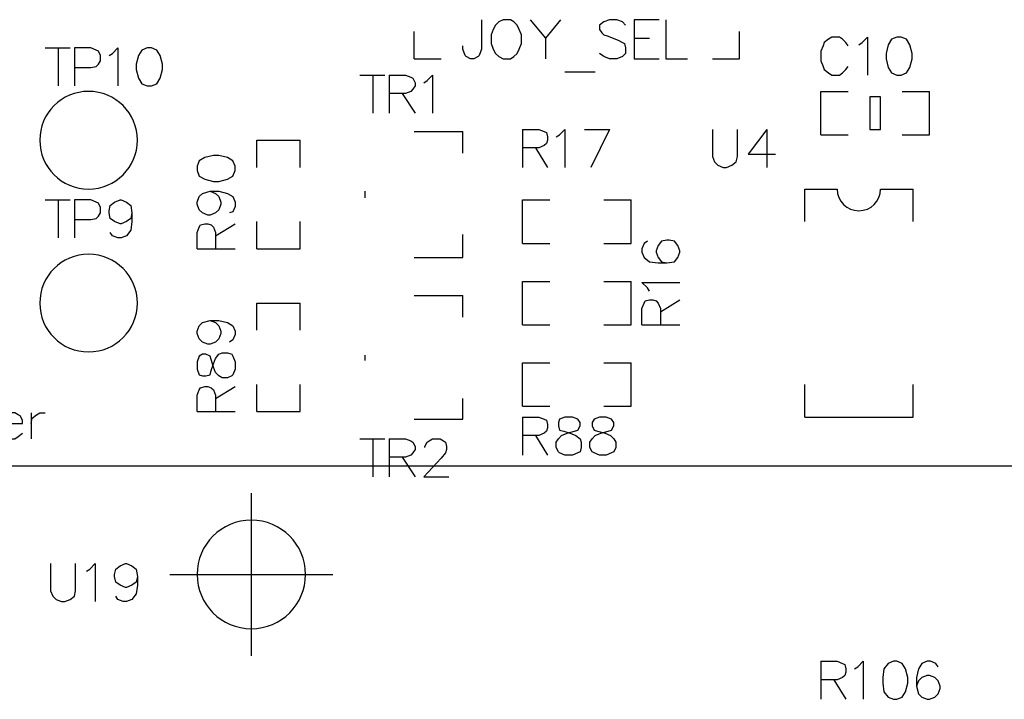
# Model space of a CAD drawing. Extents: x 38.11 to 42.78, y 50.2 to 57.
# Tile 14 of 24: x 40.54 to 41.44, y 52.51 to 53.14. Entities that reach past the tile are written whole.
import ezdxf

# ---------------------------------------------------------------- set-up
doc = ezdxf.new("R2010")
doc.units = 0
doc.layers.get('0').update_dxf_attribs({"linetype": 'CONTINUOUS'})
doc.layers.add('gto', color=1, linetype='CONTINUOUS')

# ---------------------------------------------------------------- blocks, each defined once
blk = doc.blocks.new('D92')
blk.add_lwpolyline([(-0.005, -0.015), (0.005, -0.015), (0.005, 0.015), (-0.005, 0.015)], close=True)

msp = doc.modelspace()

# ---------------------------------------------------------------- linework, layer by layer
at = {"layer": 'gto', "color": 1}
for points in [[(40.962, 53.136), (40.962, 53.109), (40.96, 53.103), (40.959, 53.102), (40.955, 53.1), (40.952, 53.1), (40.948, 53.102), (40.947, 53.103), (40.945, 53.109), (40.945, 53.112)], [(40.982, 53.136), (40.978, 53.134), (40.975, 53.131), (40.973, 53.127), (40.971, 53.122), (40.971, 53.114), (40.973, 53.109), (40.975, 53.105), (40.978, 53.102), (40.982, 53.1), (40.989, 53.1), (40.992, 53.102), (40.995, 53.105), (40.997, 53.109), (40.999, 53.114), (40.999, 53.122), (40.997, 53.127), (40.995, 53.131), (40.992, 53.134), (40.989, 53.136), (40.982, 53.136)], [(41.007, 53.136), (41.021, 53.119), (41.021, 53.1)], [(41.035, 53.136), (41.021, 53.119)], [(41.095, 53.131), (41.092, 53.134), (41.087, 53.136), (41.08, 53.136), (41.075, 53.134), (41.071, 53.131), (41.071, 53.127), (41.073, 53.124), (41.075, 53.122), (41.078, 53.121), (41.088, 53.117), (41.092, 53.115), (41.094, 53.114), (41.095, 53.11), (41.095, 53.105), (41.092, 53.102), (41.087, 53.1), (41.08, 53.1), (41.075, 53.102), (41.071, 53.105)], [(41.126, 53.136), (41.103, 53.136), (41.103, 53.1), (41.126, 53.1)], [(41.132, 53.136), (41.132, 53.1), (41.152, 53.1)], [(40.9, 53.1), (40.9, 53.125)], [(41.103, 53.119), (41.117, 53.119)], [(41.2, 53.1), (41.2, 53.125)], [(41.3, 53.112), (41.298, 53.115), (41.295, 53.118), (41.292, 53.12), (41.285, 53.12), (41.282, 53.118), (41.278, 53.115), (41.277, 53.112), (41.275, 53.107), (41.275, 53.098), (41.277, 53.093), (41.278, 53.09), (41.282, 53.087), (41.285, 53.085), (41.292, 53.085), (41.295, 53.087), (41.298, 53.09), (41.3, 53.093)], [(41.31, 53.113), (41.313, 53.115), (41.318, 53.12), (41.318, 53.085)], [(41.345, 53.12), (41.34, 53.118), (41.337, 53.113), (41.335, 53.105), (41.335, 53.1), (41.337, 53.092), (41.34, 53.087), (41.345, 53.085), (41.349, 53.085), (41.354, 53.087), (41.357, 53.092), (41.359, 53.1), (41.359, 53.105), (41.357, 53.113), (41.354, 53.118), (41.349, 53.12), (41.345, 53.12)], [(40.56, 53.11), (40.583, 53.11)], [(40.572, 53.11), (40.572, 53.075)], [(40.587, 53.092), (40.602, 53.092), (40.607, 53.093), (40.609, 53.095), (40.611, 53.098), (40.611, 53.103), (40.609, 53.107), (40.607, 53.108), (40.602, 53.11), (40.587, 53.11), (40.587, 53.075)], [(40.619, 53.103), (40.622, 53.105), (40.627, 53.11), (40.627, 53.075)], [(40.654, 53.11), (40.649, 53.108), (40.646, 53.103), (40.644, 53.095), (40.644, 53.09), (40.646, 53.082), (40.649, 53.077), (40.654, 53.075), (40.658, 53.075), (40.663, 53.077), (40.666, 53.082), (40.668, 53.09), (40.668, 53.095), (40.666, 53.103), (40.663, 53.108), (40.658, 53.11), (40.654, 53.11)], [(40.9, 53.1), (40.925, 53.1)], [(41.175, 53.1), (41.2, 53.1)], [(40.85, 53.085), (40.873, 53.085)], [(40.862, 53.085), (40.862, 53.05)], [(40.877, 53.085), (40.877, 53.05)], [(40.877, 53.085), (40.892, 53.085), (40.897, 53.083), (40.899, 53.082), (40.901, 53.078), (40.901, 53.075), (40.899, 53.072), (40.897, 53.07), (40.892, 53.068), (40.877, 53.068)], [(40.909, 53.078), (40.912, 53.08), (40.917, 53.085), (40.917, 53.05)], [(41.039, 53.088), (41.067, 53.088)], [(40.889, 53.068), (40.901, 53.05)], [(41.275, 53.03), (41.275, 53.07), (41.3, 53.07)], [(41.35, 53.07), (41.375, 53.07)], [(41.375, 53.03), (41.375, 53.07)], [(41, 53.035), (41, 53)], [(41, 53.035), (41.015, 53.035), (41.02, 53.033), (41.022, 53.032), (41.023, 53.028), (41.023, 53.025), (41.022, 53.022), (41.02, 53.02), (41.015, 53.018), (41, 53.018)], [(41.031, 53.028), (41.034, 53.03), (41.039, 53.035), (41.039, 53)], [(41.057, 53.035), (41.08, 53.035)], [(41.08, 53.035), (41.063, 53)], [(41.175, 53.035), (41.175, 53.01), (41.177, 53.005), (41.18, 53.002), (41.185, 53), (41.188, 53), (41.193, 53.002), (41.197, 53.005), (41.198, 53.01), (41.198, 53.035)], [(41.225, 53.035), (41.208, 53.012), (41.233, 53.012)], [(41.225, 53.035), (41.225, 53)], [(40.9, 53.033), (40.945, 53.033)], [(40.945, 53.013), (40.945, 53.033)], [(41.275, 53.03), (41.3, 53.03)], [(41.35, 53.03), (41.375, 53.03)], [(40.755, 53.025), (40.795, 53.025)], [(40.755, 53), (40.755, 53.025)], [(40.795, 53), (40.795, 53.025)], [(41.012, 53.018), (41.023, 53)], [(40.7, 52.997), (40.702, 52.992), (40.707, 52.989), (40.715, 52.987), (40.72, 52.987), (40.728, 52.989), (40.733, 52.992), (40.735, 52.997), (40.735, 53.001), (40.733, 53.006), (40.728, 53.009), (40.72, 53.011), (40.715, 53.011), (40.707, 53.009), (40.702, 53.006), (40.7, 53.001), (40.7, 52.997)], [(41.26, 52.95), (41.26, 52.98), (41.29, 52.98)], [(41.33, 52.98), (41.36, 52.98)], [(41.36, 52.95), (41.36, 52.98)], [(40.712, 52.978), (40.717, 52.976), (40.72, 52.973), (40.722, 52.968), (40.722, 52.966), (40.72, 52.961), (40.717, 52.958), (40.712, 52.956), (40.71, 52.956), (40.705, 52.958), (40.702, 52.961), (40.7, 52.966), (40.7, 52.968), (40.702, 52.973), (40.705, 52.976), (40.712, 52.978), (40.72, 52.978), (40.728, 52.976), (40.733, 52.973), (40.735, 52.968), (40.735, 52.964), (40.733, 52.959), (40.73, 52.958)], [(40.855, 52.972), (40.855, 52.978)], [(40.56, 52.97), (40.583, 52.97)], [(40.572, 52.97), (40.572, 52.935)], [(40.587, 52.952), (40.602, 52.952), (40.607, 52.953), (40.609, 52.955), (40.611, 52.958), (40.611, 52.963), (40.609, 52.967), (40.607, 52.968), (40.602, 52.97), (40.587, 52.97), (40.587, 52.935)], [(40.64, 52.958), (40.639, 52.953), (40.635, 52.95), (40.63, 52.948), (40.629, 52.948), (40.624, 52.95), (40.62, 52.953), (40.619, 52.958), (40.619, 52.96), (40.62, 52.965), (40.624, 52.968), (40.629, 52.97), (40.63, 52.97), (40.635, 52.968), (40.639, 52.965), (40.64, 52.958), (40.64, 52.95), (40.639, 52.942), (40.635, 52.937), (40.63, 52.935), (40.627, 52.935), (40.622, 52.937), (40.62, 52.94)], [(41, 52.97), (41.025, 52.97)], [(41, 52.93), (41, 52.97)], [(41.075, 52.93), (41.1, 52.93), (41.1, 52.97)], [(41.075, 52.97), (41.1, 52.97)], [(40.7, 52.925), (40.7, 52.94), (40.702, 52.945), (40.703, 52.947), (40.707, 52.948), (40.71, 52.948), (40.713, 52.947), (40.715, 52.945), (40.717, 52.94), (40.717, 52.925)], [(40.717, 52.937), (40.735, 52.948)], [(40.755, 52.925), (40.755, 52.95)], [(40.755, 52.925), (40.795, 52.925), (40.795, 52.95)], [(40.945, 52.917), (40.945, 52.938)], [(41, 52.93), (41.025, 52.93)], [(41.115, 52.932), (41.112, 52.93), (41.11, 52.925), (41.11, 52.922), (41.112, 52.917), (41.117, 52.913), (41.125, 52.912), (41.133, 52.912), (41.14, 52.913), (41.143, 52.917), (41.145, 52.922), (41.145, 52.923), (41.143, 52.928), (41.14, 52.932), (41.135, 52.933), (41.133, 52.933), (41.128, 52.932), (41.125, 52.928), (41.123, 52.923), (41.123, 52.922), (41.125, 52.917), (41.128, 52.913), (41.133, 52.912)], [(40.7, 52.925), (40.735, 52.925)], [(40.9, 52.917), (40.945, 52.917)], [(41, 52.855), (41, 52.895), (41.025, 52.895)], [(41.075, 52.895), (41.1, 52.895)], [(41.1, 52.855), (41.1, 52.895)], [(41.117, 52.886), (41.115, 52.889), (41.11, 52.894), (41.145, 52.894)], [(40.9, 52.882), (40.945, 52.882)], [(40.945, 52.862), (40.945, 52.882)], [(40.755, 52.875), (40.795, 52.875)], [(40.755, 52.85), (40.755, 52.875)], [(40.795, 52.85), (40.795, 52.875)], [(41.11, 52.855), (41.11, 52.87), (41.112, 52.875), (41.113, 52.877), (41.117, 52.878), (41.12, 52.878), (41.123, 52.877), (41.125, 52.875), (41.127, 52.87), (41.127, 52.855)], [(41.127, 52.867), (41.145, 52.878)], [(40.712, 52.859), (40.717, 52.857), (40.72, 52.854), (40.722, 52.849), (40.722, 52.847), (40.72, 52.842), (40.717, 52.839), (40.712, 52.837), (40.71, 52.837), (40.705, 52.839), (40.702, 52.842), (40.7, 52.847), (40.7, 52.849), (40.702, 52.854), (40.705, 52.857), (40.712, 52.859), (40.72, 52.859), (40.728, 52.857), (40.733, 52.854), (40.735, 52.849), (40.735, 52.846), (40.733, 52.841), (40.73, 52.839)], [(41, 52.855), (41.025, 52.855)], [(41.075, 52.855), (41.1, 52.855)], [(41.11, 52.855), (41.145, 52.855)], [(40.7, 52.814), (40.702, 52.809), (40.705, 52.808), (40.708, 52.808), (40.712, 52.809), (40.713, 52.813), (40.715, 52.819), (40.717, 52.824), (40.72, 52.828), (40.723, 52.829), (40.728, 52.829), (40.732, 52.828), (40.733, 52.826), (40.735, 52.821), (40.735, 52.814), (40.733, 52.809), (40.732, 52.808), (40.728, 52.806), (40.723, 52.806), (40.72, 52.808), (40.717, 52.811), (40.715, 52.816), (40.713, 52.823), (40.712, 52.826), (40.708, 52.828), (40.705, 52.828), (40.702, 52.826), (40.7, 52.821), (40.7, 52.814)], [(40.855, 52.822), (40.855, 52.827)], [(41, 52.78), (41, 52.82), (41.025, 52.82)], [(41.075, 52.82), (41.1, 52.82)], [(41.1, 52.78), (41.1, 52.82)], [(40.755, 52.775), (40.755, 52.8)], [(40.755, 52.775), (40.795, 52.775), (40.795, 52.8)], [(41.26, 52.77), (41.26, 52.8)], [(41.26, 52.77), (41.36, 52.77), (41.36, 52.8)], [(40.7, 52.775), (40.7, 52.79), (40.702, 52.795), (40.703, 52.797), (40.707, 52.798), (40.71, 52.798), (40.713, 52.797), (40.715, 52.795), (40.717, 52.79), (40.717, 52.775)], [(40.717, 52.787), (40.735, 52.798)], [(40.945, 52.768), (40.945, 52.787)], [(40.518, 52.764), (40.539, 52.764), (40.539, 52.767), (40.537, 52.771), (40.535, 52.772), (40.532, 52.774), (40.527, 52.774), (40.523, 52.772), (40.52, 52.769), (40.518, 52.764), (40.518, 52.76), (40.52, 52.755), (40.523, 52.752), (40.527, 52.75), (40.532, 52.75), (40.535, 52.752), (40.539, 52.755)], [(40.547, 52.774), (40.547, 52.75)], [(40.547, 52.764), (40.548, 52.769), (40.552, 52.772), (40.555, 52.774), (40.56, 52.774)], [(40.7, 52.775), (40.735, 52.775)], [(41, 52.78), (41.025, 52.78)], [(41.075, 52.78), (41.1, 52.78)], [(40.9, 52.768), (40.945, 52.768)], [(41, 52.77), (41, 52.735)], [(41, 52.77), (41.015, 52.77), (41.02, 52.768), (41.022, 52.767), (41.023, 52.763), (41.023, 52.76), (41.022, 52.757), (41.02, 52.755), (41.015, 52.753), (41, 52.753)], [(41.039, 52.77), (41.034, 52.768), (41.033, 52.765), (41.033, 52.762), (41.034, 52.758), (41.038, 52.757), (41.044, 52.755), (41.049, 52.753), (41.053, 52.75), (41.054, 52.747), (41.054, 52.742), (41.053, 52.738), (41.051, 52.737), (41.046, 52.735), (41.039, 52.735), (41.034, 52.737), (41.033, 52.738), (41.031, 52.742), (41.031, 52.747), (41.033, 52.75), (41.036, 52.753), (41.041, 52.755), (41.048, 52.757), (41.051, 52.758), (41.053, 52.762), (41.053, 52.765), (41.051, 52.768), (41.046, 52.77), (41.039, 52.77)], [(41.071, 52.77), (41.066, 52.768), (41.064, 52.765), (41.064, 52.762), (41.066, 52.758), (41.069, 52.757), (41.076, 52.755), (41.081, 52.753), (41.084, 52.75), (41.086, 52.747), (41.086, 52.742), (41.084, 52.738), (41.082, 52.737), (41.077, 52.735), (41.071, 52.735), (41.066, 52.737), (41.064, 52.738), (41.062, 52.742), (41.062, 52.747), (41.064, 52.75), (41.067, 52.753), (41.072, 52.755), (41.079, 52.757), (41.082, 52.758), (41.084, 52.762), (41.084, 52.765), (41.082, 52.768), (41.077, 52.77), (41.071, 52.77)], [(41.012, 52.753), (41.023, 52.735)], [(40.85, 52.75), (40.873, 52.75)], [(40.862, 52.75), (40.862, 52.715)], [(40.877, 52.75), (40.877, 52.715)], [(40.877, 52.75), (40.892, 52.75), (40.897, 52.748), (40.899, 52.747), (40.901, 52.743), (40.901, 52.74), (40.899, 52.737), (40.897, 52.735), (40.892, 52.733), (40.877, 52.733)], [(40.91, 52.742), (40.91, 52.743), (40.912, 52.747), (40.914, 52.748), (40.917, 52.75), (40.924, 52.75), (40.927, 52.748), (40.929, 52.747), (40.93, 52.743), (40.93, 52.74), (40.929, 52.737), (40.925, 52.732), (40.909, 52.715), (40.932, 52.715)], [(40.889, 52.733), (40.901, 52.715)], [(38.685, 52.725), (41.993, 52.725)], [(38.686, 52.725), (41.994, 52.725)], [(40.75, 52.55), (40.75, 52.7)], [(40.565, 52.635), (40.565, 52.61), (40.567, 52.605), (40.57, 52.602), (40.575, 52.6), (40.578, 52.6), (40.583, 52.602), (40.587, 52.605), (40.588, 52.61), (40.588, 52.635)], [(40.598, 52.628), (40.601, 52.63), (40.606, 52.635), (40.606, 52.6)], [(40.645, 52.623), (40.644, 52.618), (40.64, 52.615), (40.635, 52.613), (40.634, 52.613), (40.629, 52.615), (40.625, 52.618), (40.624, 52.623), (40.624, 52.625), (40.625, 52.63), (40.629, 52.633), (40.634, 52.635), (40.635, 52.635), (40.64, 52.633), (40.644, 52.63), (40.645, 52.623), (40.645, 52.615), (40.644, 52.607), (40.64, 52.602), (40.635, 52.6), (40.632, 52.6), (40.627, 52.602), (40.625, 52.605)], [(40.675, 52.625), (40.825, 52.625)], [(41.275, 52.545), (41.275, 52.51)], [(41.275, 52.545), (41.29, 52.545), (41.295, 52.543), (41.297, 52.542), (41.298, 52.538), (41.298, 52.535), (41.297, 52.532), (41.295, 52.53), (41.29, 52.528), (41.275, 52.528)], [(41.306, 52.538), (41.309, 52.54), (41.314, 52.545), (41.314, 52.51)], [(41.342, 52.545), (41.337, 52.543), (41.333, 52.538), (41.332, 52.53), (41.332, 52.525), (41.333, 52.517), (41.337, 52.512), (41.342, 52.51), (41.345, 52.51), (41.35, 52.512), (41.353, 52.517), (41.355, 52.525), (41.355, 52.53), (41.353, 52.538), (41.35, 52.543), (41.345, 52.545), (41.342, 52.545)], [(41.383, 52.54), (41.381, 52.543), (41.376, 52.545), (41.373, 52.545), (41.368, 52.543), (41.365, 52.538), (41.363, 52.53), (41.363, 52.522), (41.365, 52.515), (41.368, 52.512), (41.373, 52.51), (41.375, 52.51), (41.38, 52.512), (41.383, 52.515), (41.385, 52.52), (41.385, 52.522), (41.383, 52.527), (41.38, 52.53), (41.375, 52.532), (41.373, 52.532), (41.368, 52.53), (41.365, 52.527), (41.363, 52.522)], [(41.287, 52.528), (41.298, 52.51)]]:
    msp.add_lwpolyline(points, dxfattribs=at)
for points in [[(40.645, 53.025), (40.645, 53.025, 1), (40.555, 53.025), (40.555, 53.025), (40.555, 53.025, 1), (40.645, 53.025), (40.645, 53.025)], [(41.29, 52.98), (41.29, 52.98, 1), (41.33, 52.98), (41.33, 52.98)], [(40.645, 52.875), (40.645, 52.875, 1), (40.555, 52.875), (40.555, 52.875), (40.555, 52.875, 1), (40.645, 52.875), (40.645, 52.875)], [(40.8, 52.625), (40.8, 52.625, 1), (40.7, 52.625), (40.7, 52.625), (40.7, 52.625, 1), (40.8, 52.625), (40.8, 52.625)]]:
    msp.add_lwpolyline(points, format="xyb", dxfattribs=at)

# ---------------------------------------------------------------- block references
at = {"layer": 'gto'}
msp.add_blockref('D92', (41.325, 53.05), dxfattribs=at)

doc.saveas('drawing.dxf')
